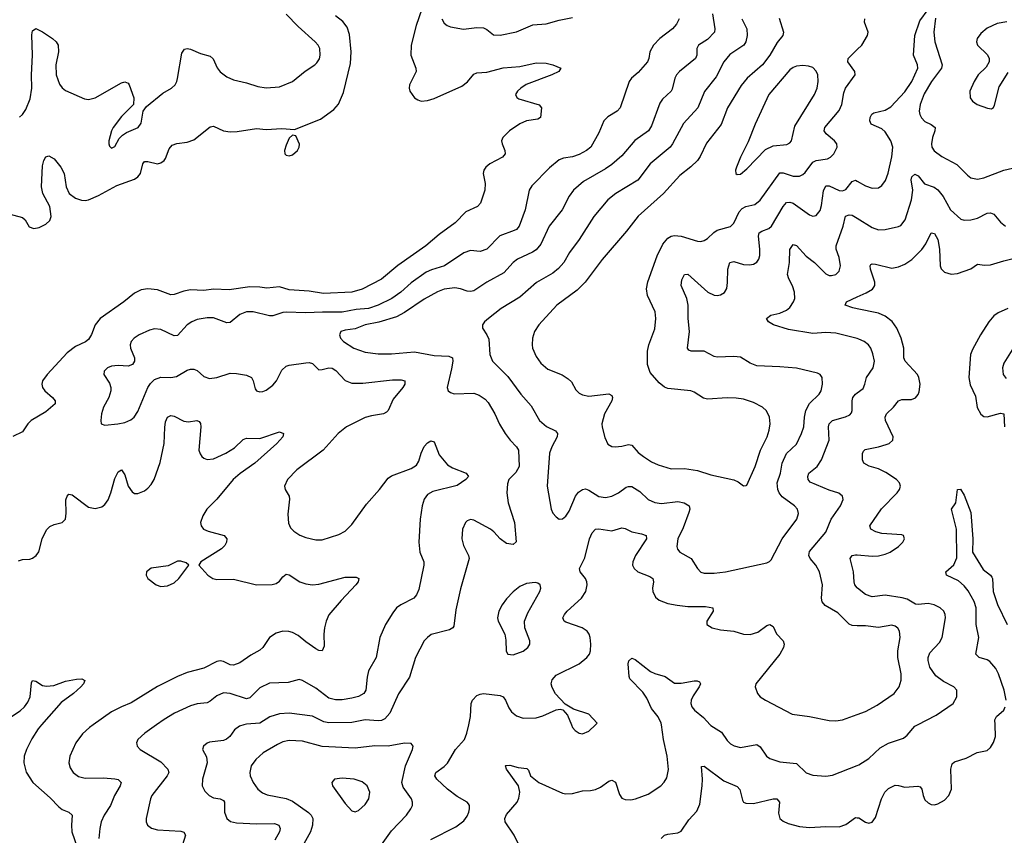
# Model space of a CAD drawing. Header units: inches. Extents: x 501419 to 657765, y 482282 to 547532.
# Tile 40 of 225: x 544912 to 550893, y 519329 to 524285. Entities that reach past the tile are written whole.
import ezdxf

# ---------------------------------------------------------------- set-up
doc = ezdxf.new("R2010")
doc.units = ezdxf.units.IN
doc.header["$MEASUREMENT"] = 0
for name, color, linetype in [('A5541', 7, 'Continuous'), ('A5542', 7, 'Continuous'), ('A5551', 7, 'Continuous'), ('A5552', 7, 'Continuous')]:
    doc.layers.add(name, color=color, linetype=linetype)

msp = doc.modelspace()

# ---------------------------------------------------------------- linework, layer by layer
at = {"layer": 'A5541', "color": 6}
for points, elevation in [([(545044.8, 520000), (545023.8, 519976.2), (544985.4, 519914.6), (544953.4, 519850), (544939.6, 519810), (544936.2, 519770), (544951.6, 519711.6), (544991.6, 519650), (545096.4, 519556.4), (545150, 519502), (545170, 519486.3), (545211.5, 519470), (545231.4, 519451.4), (545227.3, 519390), (545229.6, 519350), (545263.2, 519250)], 1800), ([(545359, 520000), (545336.2, 519983.8), (545294.3, 519945.7), (545253.7, 519890), (545215.6, 519810), (545210.1, 519770), (545218, 519738), (545237.3, 519710), (545270, 519685.6), (545310, 519675.3), (545421.9, 519678.1), (545490, 519672.7), (545510, 519668.2), (545528.2, 519650), (545522.9, 519630), (545488.4, 519570), (545463.3, 519510), (545426, 519450), (545407.7, 519410), (545398.4, 519370), (545392.7, 519310)], 1900), ([(545743.2, 520000), (545671.9, 519950), (545630.1, 519910), (545621.5, 519890), (545623, 519883), (545626.1, 519870), (545644.6, 519850), (545770, 519775.2), (545812, 519730), (545817.1, 519710), (545808.8, 519690), (545715.1, 519570), (545705.7, 519550), (545680.1, 519430), (545679.5, 519410), (545687.6, 519390), (545711.8, 519371.8), (545750, 519361.6), (545890, 519352.9), (545908.4, 519348.4), (545919, 519330), (545901.7, 519270)], 2000), ([(546272.9, 520000), (546247.3, 519992.7), (546216.1, 519970), (546188.3, 519930), (546168.1, 519911.9), (546150, 519905.1), (546065.4, 519894.6), (546050.6, 519889.4), (546028.6, 519870), (546023.4, 519850), (546046.1, 519806.1), (546051.8, 519770), (546022.2, 519670), (546020.4, 519630), (546036.5, 519596.5), (546062.7, 519570), (546090, 519555.8), (546130, 519549.6), (546150, 519539.2), (546155.3, 519530), (546155.3, 519470), (546169.8, 519429.9), (546192.7, 519412.7), (546230, 519403.6), (546350, 519398.9), (546460.9, 519400.9), (546486, 519390), (546494.4, 519370), (546490, 519350), (546461.5, 519298.5)], 2100), ([(547410, 519303.5), (547560.9, 519379.1), (547610, 519417.4), (547630, 519445.9), (547639.9, 519470), (547644.5, 519490), (547643.9, 519510), (547639.1, 519519.1), (547630.8, 519530.8), (547570, 519563.9), (547510.2, 519610), (547446.6, 519670), (547433.9, 519690), (547439.9, 519710), (547490, 519747.2), (547510, 519767.6), (547558.7, 519850), (547613.6, 519910), (547628.9, 519950), (547639.7, 520000)], 2100), ([(547944, 519270), (547915.4, 519330), (547861.7, 519410), (547858.9, 519430), (547870, 519454.6), (547934.8, 519530), (547945, 519555), (547950.7, 519590.7), (547941.4, 519630), (547868.4, 519730), (547863.1, 519750), (547866.2, 519753.8), (547890, 519755.4), (547940.6, 519740.6), (547993.6, 519733.6), (548003.6, 519723.6), (548015.4, 519690), (548065.2, 519650), (548210, 519584.7), (548230, 519579.8), (548270, 519582.2), (548330, 519599.4), (548379.5, 519600.5), (548410, 519606.2), (548439.6, 519620.4), (548490, 519656.7), (548510, 519663.1), (548531.1, 519651.1), (548555.9, 519575.9), (548570, 519554.5), (548590, 519545.2), (548624.1, 519544.1), (548653.1, 519550), (548730, 519579.5), (548806.2, 519630), (548827.5, 519652.5), (548842.6, 519677.4), (548852.4, 519727.6), (548846, 519810), (548822.2, 519910), (548810.9, 520000)], 2000), ([(548263.3, 520000), (548270, 519983.2), (548285.6, 519965.6), (548310, 519949.4), (548330, 519945.3), (548370, 519961.9), (548410, 520000)], 2100), ([(549106.6, 520000), (549110, 519996.3), (549174.5, 519954.5), (549210, 519904.8), (549230, 519884.4), (549251.6, 519871.6), (549290, 519862.7), (549390, 519880.1), (549410, 519866.7), (549448.8, 519810), (549470, 519795.7), (549530, 519775.3), (549630, 519764.8), (549689, 519709), (549730, 519694.4), (549810, 519688.7), (549850, 519693.5), (550000, 519752)], 2000), ([(547109.9, 519270), (547170, 519355.7), (547262.3, 519450), (547289.1, 519490), (547297.3, 519510), (547298.2, 519530), (547291.2, 519550), (547241.4, 519621.4), (547233.9, 519650), (547256.1, 519750), (547299, 519850), (547302.9, 519870), (547290, 519886.8), (547250, 519888.7), (547150, 519870.5), (547070, 519871.7), (546950, 519858.6), (546750, 519869), (546630, 519899.7), (546550, 519905), (546510, 519896.2), (546478.8, 519881.2), (546390.1, 519830), (546347.5, 519790), (546319, 519750), (546309.1, 519710), (546312.4, 519690), (546329.4, 519650), (546358.4, 519610), (546386.9, 519586.9), (546414.5, 519574.5), (546530, 519552), (546570, 519535.2), (546666.5, 519466.5), (546683.5, 519450), (546692.6, 519430), (546691.5, 519390), (546678.1, 519350), (546567.2, 519150)], 2200), ([(548808.5, 519310), (548830, 519329.4), (548850, 519336.2), (548910, 519343.4), (548930, 519354.6), (548977.9, 519422.1), (549025.1, 519474.9), (549042.9, 519517.1), (549058.9, 519630), (549060.3, 519670), (549053.5, 519746.5), (549070, 519749.5), (549190, 519659.6), (549270, 519624.4), (549286.1, 519606.1), (549302.6, 519542.6), (549310, 519529.7), (549323.1, 519523.1), (549370, 519521.7), (549490, 519549.6), (549511, 519550), (549527.6, 519530), (549522.3, 519462.3), (549530.1, 519430), (549550, 519414.2), (549580.5, 519400.5), (549650, 519381.4), (549710, 519375.1), (549810, 519382.4), (549890, 519380.8), (549930, 519393.9), (549990, 519436), (550000, 519435)], 1900)]:
    msp.add_lwpolyline(points, dxfattribs=dict(at, elevation=elevation))
at = {"layer": 'A5541', "color": 6, "elevation": 2300}
msp.add_lwpolyline([(546870, 519675.7), (546823.6, 519670), (546807.4, 519650), (546811.4, 519630), (546890, 519521), (546930, 519477), (546950, 519472), (546970, 519479.3), (547010, 519516), (547032.3, 519550), (547038.2, 519590), (547023.4, 519630), (546993.3, 519653.3), (546943, 519670)], close=True, dxfattribs=at)
at = {"layer": 'A5542', "color": 6}
for points, elevation in [([(547390.3, 524450), (547320.2, 524250), (547290.9, 524130.9), (547288.8, 524068.8), (547318.8, 523990), (547319.7, 523970), (547280.4, 523890), (547277.4, 523870), (547281.5, 523850), (547310, 523811.3), (547330, 523797.7), (547350.9, 523790.9), (547390, 523793.3), (547430, 523806.3), (547598.1, 523881.9), (547632.3, 523907.7), (547670, 523954.5), (547690, 523962.3), (547750, 523965.9), (547850, 523992.9), (547950, 524001.7), (548050, 524023.6), (548110, 524020.3), (548150.4, 524010), (548198.7, 523990), (548186.5, 523970), (548145.4, 523950), (547987.8, 523892.2), (547955.8, 523870), (547935.9, 523850), (547924.3, 523830), (547931.7, 523811.7), (547944.7, 523804.7), (548067.1, 523767.1), (548080.9, 523750), (548075.1, 523690), (548059.1, 523680.9), (547990, 523670.5), (547950, 523652.7), (547886.9, 523610), (547846.9, 523570), (547839.3, 523550), (547842.3, 523530), (547858.5, 523490), (547860.6, 523470), (547845.7, 523450), (547767.3, 523410), (547743.5, 523390), (547730.7, 523370), (547727.4, 523350), (547738.7, 523290), (547737.3, 523250), (547711.7, 523170), (547693.1, 523150), (547622.9, 523117.1), (547558.2, 523050), (547460.6, 522979.4), (547379.2, 522910), (547208.8, 522791.2), (547110, 522707.7), (546992.4, 522647.6), (546930, 522629.7), (546758.4, 522621.6), (546670, 522635.2), (546550, 522644.2), (546490, 522661.5), (546413.3, 522653.3), (546370, 522660.6), (546310, 522661.1), (546184.3, 522644.3), (546090, 522648.4), (546030, 522639.9), (545950, 522642.8), (545910, 522635.9), (545850, 522614.4), (545830, 522613.2), (545750, 522643.8), (545690, 522650.6), (545650, 522643.9), (545610, 522623.5), (545544.2, 522570), (545400.5, 522470), (545371.1, 522430), (545348.7, 522371.3), (545330, 522342.7), (545311.5, 522328.5), (545250, 522298.8), (545199.5, 522260.5), (545077.9, 522130), (545051, 522090), (545046.5, 522070), (545049.8, 522050), (545065.2, 522030), (545112, 521990), (545127, 521970), (545127.1, 521950), (545070, 521902.3), (544981.3, 521850), (544961.8, 521830), (544930, 521781.2), (544870, 521752.1)], 1900), ([(544845.1, 523105.1), (544930, 523083), (544945, 523070), (544970, 523026.9), (544997.2, 523017.2), (545030, 523022.5), (545070, 523042.2), (545094.7, 523065.3), (545103.9, 523090), (545094.9, 523150), (545052.8, 523230), (545043.5, 523270), (545050, 523397.6), (545058.5, 523430), (545070, 523451.2), (545090, 523457.1), (545120.6, 523440.6), (545162.4, 523390), (545181.3, 523350), (545193.3, 523270), (545212.7, 523230), (545250, 523201.2), (545287.8, 523187.8), (545310, 523186.3), (545330, 523190.9), (545390, 523217.7), (545502.8, 523277.2), (545610, 523315.5), (545630.4, 523330), (545646.7, 523350), (545660.1, 523410), (545670, 523422.6), (545690, 523424.5), (545750, 523410.3), (545770, 523415.1), (545789.2, 523430), (545797.4, 523442.6), (545820.4, 523499.6), (545838.2, 523521.8), (545866.5, 523533.5), (545930, 523540.5), (545970, 523554.2), (546070, 523633.9), (546090, 523639), (546150, 523609.6), (546190, 523604.1), (546233.4, 523606.6), (546350, 523625), (546410, 523618.7), (546504, 523624), (546582.4, 523617.6), (546738.9, 523681.1), (546821.2, 523738.8), (546848.4, 523771.6), (546878.1, 523841.9), (546921.2, 524018.8), (546925.7, 524090), (546915.2, 524195.2), (546900.7, 524240.7), (546874.1, 524274.1), (546830, 524309)], 1900), ([(544910, 523693.9), (544930, 523708.9), (544950, 523739.8), (544976.1, 523803.9), (544986.2, 523870), (544983.4, 523950), (544990.5, 524070.5), (544986.3, 524193.7), (544990, 524217), (545010, 524231), (545050, 524210.6), (545111.6, 524170), (545133.7, 524150), (545145.4, 524130), (545147.4, 524090), (545132.2, 524010), (545132.7, 523950), (545153.7, 523893.7), (545170, 523871.7), (545190, 523855.3), (545305.3, 523805.3), (545330, 523801.3), (545370, 523811.4), (545530, 523901.3), (545550, 523907), (545570, 523900.1), (545578, 523890), (545604.7, 523810), (545602.8, 523770), (545530, 523697.6), (545479.9, 523630), (545470, 523609.7), (545454.3, 523550), (545453.2, 523530), (545457.5, 523517.5), (545470, 523503.9), (545490, 523514), (545516.2, 523563.8), (545535.9, 523584.1), (545560.1, 523599.9), (545632.3, 523630), (545650, 523655.8), (545662, 523730), (545683.1, 523757), (545782, 523838), (545833.5, 523870), (545855.9, 523890), (545867.1, 523910), (545871.3, 523928.7), (545897.5, 524082.5), (545912.9, 524107.1), (545930, 524111.2), (545950, 524106), (546010, 524080.1), (546070, 524063.2), (546087.6, 524047.6), (546111.9, 523991.9), (546129.1, 523969.1), (546170, 523937.9), (546210, 523919.2), (546290, 523901.7), (546358.4, 523878.4), (546410, 523871), (546490, 523878.2), (546570, 523909.4), (546647, 523973), (546705.3, 524010), (546717.5, 524022.5), (546732.4, 524047.6), (546737.7, 524070), (546734.6, 524110), (546724.5, 524130), (546707.1, 524150), (546603.1, 524243.1), (546530, 524319.6)], 2000), ([(548917.9, 524290), (548902.5, 524257.5), (548876.8, 524230), (548800.5, 524170), (548761.4, 524130), (548740.9, 524090), (548734.9, 524050), (548726.1, 524030), (548670, 523964.8), (548627.8, 523930), (548614.1, 523910), (548560.2, 523750), (548540.7, 523730), (548485.2, 523694.8), (548461.1, 523670), (548430, 523598.5), (548380.9, 523510), (548356, 523490), (548310, 523465.7), (548270, 523452.8), (548216, 523444), (548190, 523433.3), (548130, 523385.6), (548023.5, 523276.5), (548006.1, 523250), (547982.9, 523130), (547947, 523030), (547930, 523010.7), (547916.4, 523003.6), (547828, 522972), (547750, 522891.4), (547710, 522877.4), (547650, 522881.9), (547610, 522867.6), (547493.3, 522790), (547413.9, 522766.1), (547380.3, 522750), (547290, 522685.9), (547228, 522630), (547172.7, 522590), (547089.8, 522550), (547030.4, 522529.6), (546955.8, 522524.2), (546870, 522508.2), (546751.6, 522508.4), (546650, 522502.9), (546530, 522507.6), (546510, 522505.1), (546450, 522485.1), (546430, 522485.8), (546330, 522509.3), (546290, 522509.6), (546250, 522494.5), (546190, 522445.2), (546170, 522443.2), (546090, 522473.4), (546050, 522473.6), (545990, 522463.9), (545957.6, 522450), (545928.9, 522431.1), (545870, 522365.6), (545850, 522363.1), (545770, 522402), (545730, 522405.6), (545701.4, 522398.6), (545636.8, 522370), (545607.9, 522350), (545589.7, 522330), (545583.7, 522310), (545585.2, 522290), (545609.2, 522230), (545609.7, 522210), (545597.5, 522190), (545570, 522179.9), (545510, 522182.9), (545470, 522179.3), (545444.7, 522170), (545424.5, 522150), (545422.8, 522130), (545457.2, 522077.2), (545466.2, 522050), (545465.5, 522030), (545454, 521990), (545421.9, 521930), (545409.3, 521889.3), (545404.5, 521850), (545407.5, 521830), (545430, 521821), (545508.5, 521828.5), (545550, 521837.5), (545587.1, 521852.9), (545607.5, 521870), (545630, 521904.9), (545691.2, 522050), (545705.9, 522074.1), (545730, 522098), (545770, 522113.7), (545830, 522111.7), (545863.7, 522116.3), (545930, 522154.8), (545950, 522161.1), (545970, 522161), (545990, 522153.5), (546030, 522116.8), (546065.7, 522105.7), (546110, 522111.8), (546190, 522136.8), (546230, 522135.7), (546290, 522124.5), (546319.6, 522110), (546330.8, 522090), (546341.5, 522041.5), (546350, 522029.7), (546370, 522023.8), (546390, 522026.1), (546410, 522034.7), (546450, 522063.9), (546472.8, 522090), (546505.4, 522154.6), (546530, 522178.7), (546550, 522185.8), (546650, 522200.1), (546670, 522201), (546690, 522194.9), (546730, 522158.3), (546750, 522158.5), (546790, 522169.8), (546810, 522167.4), (546833.2, 522153.2), (546890, 522093.1), (546930, 522077.3), (546995.9, 522075.9), (547177.4, 522097.4), (547230, 522096.3), (547250.7, 522090), (547250.7, 522070), (547239.4, 522050), (547181.8, 521978.2), (547149.5, 521910.5), (547139.7, 521900.3), (547122.2, 521890), (547050, 521878.7), (547010, 521866.8), (546897.1, 521810), (546846.9, 521770), (546756.3, 521670), (546596, 521550), (546537.9, 521490), (546520.7, 521450), (546523.9, 521430), (546549.6, 521390), (546551.7, 521371.7), (546540.5, 521279.5), (546545.4, 521225.4), (546557.8, 521197.8), (546577, 521177), (546613.3, 521153.3), (546650, 521138.7), (546710, 521124.5), (546750, 521124.4), (546850, 521156.2), (546890, 521177), (546930, 521217.9), (547019.4, 521340.6), (547098.5, 521430), (547150, 521499.3), (547170, 521512.8), (547290, 521558.4), (547321.8, 521578.2), (547337.7, 521602.3), (547351.7, 521650), (547370, 521691.5), (547390, 521714.5), (547410, 521725.4), (547430, 521719.7), (547460.4, 521640.4), (547510, 521580.7), (547541.4, 521561.4), (547624.4, 521530), (547637.8, 521510), (547622.2, 521490), (547570, 521453.5), (547422, 521418), (547390, 521399.1), (547369.3, 521370.7), (547357.1, 521330), (547344.8, 521250), (547337.7, 521110), (547343.5, 521050), (547367.2, 520990), (547366.8, 520970), (547337.7, 520822.3), (547323.3, 520790), (547305.8, 520770), (547228, 520730), (547201.5, 520710), (547178.5, 520681.5), (547133.9, 520610), (547099.9, 520530), (547077.8, 520410), (547031.2, 520328.8), (547022.3, 520290), (547013.9, 520210), (547001.9, 520190), (546970, 520172.8), (546930, 520161.5), (546870, 520151.8), (546830, 520152), (546790, 520162.3), (546710, 520222), (546630, 520269.7), (546610, 520274.6), (546542.2, 520257.8), (546430, 520253.5), (546370, 520224.7), (546310, 520163.4), (546290, 520158.9), (546190, 520190.8), (546150, 520194.4), (546110, 520176.9), (546070, 520143.3), (546050, 520133.5), (545990, 520128.5), (545950, 520116.4), (545853.1, 520070), (545790, 520032.8), (545743.2, 520000)], 2000), ([(549120.5, 524320.5), (549135.6, 524230), (549132.2, 524210), (549090, 524164.2), (549036.2, 524130), (549025.9, 524110), (549026.2, 524070), (549017.7, 524050), (548919.9, 523970), (548901.8, 523950), (548891, 523929), (548876.2, 523863.8), (548868.8, 523850), (548817.6, 523802.4), (548801.4, 523778.6), (548750, 523639.7), (548732.3, 523610), (548648.4, 523551.6), (548570, 523458.4), (548510, 523405.5), (548470, 523378.1), (548337.2, 523302.8), (548275.4, 523250), (548250, 523213.1), (548206.7, 523130), (548129, 523031), (548078.7, 522921.3), (548050, 522887), (548027.9, 522872.1), (547935.8, 522830), (547910.5, 522809.5), (547853.1, 522746.9), (547749.2, 522690.8), (547670, 522637.6), (547650, 522633.3), (547630, 522635.4), (547590, 522650), (547555.9, 522655.9), (547490, 522647.4), (547450, 522632.2), (547370, 522587.7), (547250, 522506.1), (547201.1, 522478.9), (547093.4, 522446.6), (547010, 522430.2), (546950, 522406.7), (546890, 522399.1), (546863.4, 522390), (546855.2, 522370), (546861.8, 522350), (546879.7, 522330), (546941.8, 522290), (547010, 522263.9), (547090, 522255.1), (547170, 522254.6), (547310, 522267.1), (547430, 522243.7), (547519.6, 522239.6), (547540.5, 522230), (547543.9, 522210), (547536, 522164), (547509.7, 522050), (547515.3, 522030), (547530, 522019.4), (547552.3, 522012.3), (547670, 522016.1), (547703, 522003), (547739.9, 521979.9), (547758.8, 521958.8), (547799.4, 521890), (547826.3, 521826.3), (547860.8, 521770), (547890.6, 521730), (547929.6, 521689.6), (547941.2, 521670), (547946.6, 521570), (547926.8, 521533.2), (547884.3, 521490), (547874.8, 521465.2), (547870.7, 521410.7), (547879.5, 521350), (547917.9, 521230), (547928.6, 521111.4), (547910, 521095.2), (547870, 521102.2), (547830.5, 521130), (547793.3, 521173.3), (547772.2, 521190), (547670, 521244.7), (547650, 521248.3), (547630, 521240.4), (547620.8, 521230), (547602, 521190), (547598.4, 521130), (547607.2, 521090), (547639.4, 521030), (547641.5, 521010), (547590, 520826), (547560.5, 520699.5), (547550, 520600.5), (547543.8, 520590), (547523, 520577), (547411.7, 520548.3), (547388.6, 520531.4), (547370.1, 520510), (547315.8, 520410), (547280.6, 520290), (547212.5, 520187.5), (547160.2, 520070), (547130, 520035.8), (547110, 520026.2), (547090, 520024), (547010, 520029.8), (546930, 520014.5), (546790, 520012.3), (546758.9, 520018.9), (546690, 520051.7), (546550, 520071.3), (546490, 520067.2), (546430.7, 520049.3), (546370, 520009.3), (546290, 520004.8), (546272.9, 520000)], 2100), ([(547476.4, 524290), (547490, 524263.6), (547509.1, 524249.1), (547530, 524241.1), (547608.1, 524228.1), (547690, 524237.5), (547730, 524235.8), (547750, 524225.5), (547790, 524193.9), (547830, 524191.3), (547930, 524210.9), (548030, 524254.1), (548110, 524259.4), (548190, 524281.7), (548270, 524297.7)], 2000), ([(549299.2, 524290), (549328.9, 524230), (549331, 524190), (549322.8, 524150), (549310.8, 524130), (549226.7, 524073.3), (549190.5, 524030), (549142.6, 523937.4), (549071.4, 523848.6), (549030.7, 523749.3), (548944.8, 523655.2), (548877.7, 523530), (548862.6, 523510), (548743, 523410), (548667.3, 523310), (548533.9, 523230), (548485.1, 523190), (548399.2, 523090), (548310, 522949.3), (548251.5, 522870), (548216.6, 522810), (548185.9, 522774.1), (548150, 522745.4), (548051.9, 522688.1), (547950, 522598.5), (547836.8, 522530), (547759.2, 522470), (547736.5, 522450), (547722.5, 522430), (547723.4, 522410), (547750.6, 522370.6), (547762.8, 522342.8), (547768.9, 522250), (547785.1, 522210), (547877.7, 522117.7), (547956.3, 522010), (548018.7, 521938.7), (548070.7, 521850), (548112.9, 521812.9), (548166.7, 521786.7), (548179.9, 521770), (548177.8, 521750), (548144, 521690), (548130.9, 521650), (548116.5, 521450), (548139.7, 521310), (548150, 521287), (548170, 521263.8), (548190, 521249.3), (548210, 521250.9), (548230, 521267.4), (548250, 521298.9), (548287.7, 521390), (548306.5, 521413.5), (548330, 521430.7), (548350, 521433.8), (548370, 521425.8), (548430, 521387.1), (548470, 521381.2), (548508.5, 521390), (548549.2, 521409.2), (548596.2, 521443.8), (548610, 521449.2), (548630, 521447.9), (548678.9, 521418.9), (548729.2, 521369.2), (548770, 521350.9), (548810, 521345.9), (548910, 521357), (548949, 521349), (548978, 521330), (548982, 521310), (548976.5, 521290), (548942.3, 521197.7), (548910, 521130), (548904.1, 521084.1), (548907.9, 521067.9), (548922.7, 521050), (548990.1, 521010), (549030, 520949.2), (549050, 520927.7), (549070, 520922), (549130, 520922), (549199.8, 520930), (549450, 520983.5), (549467.7, 520992.3), (549476.6, 521003.4), (549544.2, 521130), (549632.6, 521250), (549643.5, 521283.5), (549637.4, 521310), (549618.2, 521330), (549544.9, 521384.9), (549525.6, 521410), (549517, 521430), (549513, 521470), (549533.6, 521530), (549544.5, 521590), (549570.2, 521649.8), (549630, 521706.2), (549661.9, 521770), (549675, 521810), (549679, 521870), (549688.4, 521910), (549710, 521952.2), (549768.5, 522010), (549781, 522030), (549789.7, 522070), (549787.1, 522110), (549774.6, 522130), (549757.8, 522137.8), (549630, 522167.2), (549530, 522176), (549390, 522180.8), (549350, 522197), (549290, 522233.7), (549250, 522239.2), (549150, 522235.2), (549130, 522238.6), (549070, 522271.8), (548990.9, 522270.9), (548976.5, 522276.5), (548967.9, 522290), (548980.3, 522390), (548973, 522470), (548973.1, 522550), (548963.9, 522590), (548930.9, 522669.1), (548934.9, 522705.1), (548950, 522737.6), (548970, 522737.9), (549091.6, 522630), (549130, 522611.4), (549150, 522609.2), (549170, 522612.9), (549192.6, 522627.4), (549207.7, 522652.3), (549212.7, 522687.3), (549213.5, 522770), (549225.5, 522810), (549250, 522815.8), (549310, 522798.5), (549345, 522795), (549370, 522799.1), (549390, 522811.5), (549401.4, 522830), (549407.3, 522852.7), (549408.3, 522891.7), (549400.1, 522970), (549405.1, 522990), (549419.5, 523000.5), (549463, 523017), (549479.1, 523030), (549549, 523150), (549570, 523174.9), (549590, 523177.3), (549610, 523169.9), (549710, 523099), (549730, 523091.6), (549750, 523096), (549774, 523126), (549783.3, 523156.7), (549794.1, 523245.9), (549810, 523275), (549830, 523274.8), (549890, 523246.8), (549910, 523245.6), (549930, 523254.2), (549970, 523302.6), (549990, 523310.2), (550000, 523304.5)], 2200), ([(549524.7, 524295.3), (549552, 524210), (549548.4, 524190), (549513.4, 524146.6), (549468.4, 524070), (549423.9, 524010), (549331, 523929), (549294.6, 523885.4), (549211.3, 523750), (549172.6, 523647.4), (549084.8, 523535.2), (549046.7, 523453.3), (549029.8, 523430.2), (548989.4, 523390.6), (548922, 523338), (548823.6, 523230), (548668.6, 523091.4), (548599, 523001), (548450, 522827.2), (548348, 522690), (548297.7, 522642.3), (548175.1, 522550), (548066.7, 522430), (548040.2, 522390), (548027.8, 522350), (548024.5, 522310), (548028.2, 522290), (548050, 522237.9), (548077.2, 522197.2), (548121, 522161), (548207, 522127), (548242.9, 522102.9), (548263.5, 522083.5), (548290, 522036.8), (548310, 522016.5), (548330, 522005.1), (548370, 521996.4), (548490, 522010.9), (548510, 522001.9), (548514, 521990), (548508.6, 521970), (548465.6, 521890), (548448.8, 521830), (548449.8, 521809.8), (548466.3, 521746.3), (548484.7, 521704.7), (548510, 521691.4), (548530.1, 521690.1), (548570, 521693.2), (548610, 521703.4), (548630, 521698.7), (548670, 521655.8), (548702.1, 521630), (548750, 521598.9), (548790, 521580.2), (548870, 521556.5), (548950, 521557.1), (549030, 521545.3), (549110, 521519.8), (549250, 521488.8), (549277, 521477), (549310, 521451.9), (549324.8, 521455.2), (549330, 521457.4), (549379.1, 521570), (549413.1, 521670), (549453.5, 521750), (549465.6, 521790), (549470.5, 521830), (549466.8, 521870), (549448.6, 521908.6), (549424.6, 521930), (549370, 521959.5), (549310, 521979.3), (549265.4, 521985.4), (549210, 521987.2), (549090, 521979.4), (549066.1, 521986.1), (549010, 522022.4), (548990, 522030.5), (548850, 522043.6), (548830, 522052.9), (548797.6, 522077.6), (548742.2, 522142.2), (548726.2, 522190), (548725.6, 522270), (548734.4, 522310), (548770, 522405.6), (548776.7, 522470), (548771.8, 522510), (548726.2, 522610), (548719.1, 522650), (548727.6, 522692.4), (548784.2, 522850), (548819.6, 522920.4), (548850, 522957.8), (548870, 522970), (548890, 522974.5), (548930.2, 522970.3), (549030, 522939), (549050, 522938), (549070, 522943.5), (549090, 522956.4), (549128, 522992), (549150, 523005.5), (549230, 523027.7), (549251.1, 523048.9), (549283.4, 523116.6), (549301.2, 523138.8), (549323.9, 523150), (549377.5, 523162.5), (549410, 523188.6), (549530, 523354.5), (549550, 523355.2), (549610, 523334.7), (549650, 523334.6), (549670, 523343.9), (549683.1, 523356.9), (549730, 523419.2), (549750, 523430), (549819.8, 523440.2), (549837.7, 523450), (549857.9, 523470), (549879, 523510), (549875.8, 523530), (549861.1, 523550), (549811.2, 523591.1), (549799.7, 523610), (549802.3, 523630), (549890, 523733.9), (549906.3, 523770), (549919.1, 523840.9), (549929.3, 523870), (549986.6, 523950), (549984.4, 523970), (549943.2, 524030), (549944.7, 524050), (550000, 524103.2)], 2300), ([(550000, 522347.1), (549870, 522380.7), (549810, 522384.4), (549730, 522378.3), (549582.6, 522402.6), (549490.8, 522430.8), (549459.9, 522450), (549448.2, 522470), (549474.5, 522490), (549530, 522502.3), (549570, 522519.8), (549590, 522536), (549613.7, 522570), (549619.9, 522590), (549618.5, 522630), (549607.2, 522667.2), (549583.8, 522710), (549576.5, 522736.5), (549587.9, 522810), (549590.6, 522889.4), (549610, 522919.7), (549630, 522913.3), (549690, 522848.7), (549739.8, 522810), (549810, 522741.5), (549830, 522731), (549842.8, 522730), (549870, 522737.4), (549890, 522757.5), (549899.1, 522790), (549890, 522839.1), (549872.6, 522890), (549872.8, 522910), (549914.1, 523030), (549928.3, 523091.7), (549950, 523099.4), (549970, 523097.3), (550000, 523078.7)], 2100), ([(550000, 522528.1), (549973.4, 522533.4), (549925.7, 522550), (549933.9, 522570), (550000, 522600.4)], 2000), ([(550000, 520602.4), (549970, 520602.9), (549950, 520611.5), (549881.3, 520681.3), (549805.3, 520725.3), (549787.6, 520747.6), (549781.9, 520770), (549789.1, 520850), (549770.6, 520930), (549748.7, 520970), (549714.1, 521010), (549706.2, 521030), (549710, 521053.2), (549810, 521170), (549841.3, 521250), (549897.8, 521330), (549914.6, 521370), (549909.9, 521390), (549888.6, 521408.6), (549830, 521426.2), (549714.9, 521474.9), (549702.5, 521490), (549700, 521510), (549705.8, 521530), (549755.6, 521570), (549783.2, 521610), (549828.5, 521730), (549826.3, 521810), (549830, 521830.1), (549850.7, 521849.3), (549929, 521871), (549955.6, 521884.4), (549964.8, 521895.2), (549970, 521910), (549968.6, 521970), (549972.8, 521990), (549990, 522009.7), (550000, 522017.5)], 2100), ([(544903.9, 520996.1), (544930, 521003.8), (544973.5, 521006.5), (544990, 521011.9), (545011.9, 521028.1), (545027.8, 521052.2), (545048.8, 521131.2), (545075.3, 521184.7), (545095.5, 521204.5), (545121.7, 521218.3), (545170.3, 521229.7), (545189.9, 521250.1), (545193.7, 521286.3), (545192.2, 521367.8), (545199.9, 521390), (545210, 521402.2), (545230, 521398), (545330, 521322.7), (545370, 521314.3), (545410, 521324.9), (545430, 521338.6), (545450, 521366.7), (545466.5, 521410), (545490, 521497), (545510, 521537.9), (545530, 521549.4), (545550, 521518.8), (545571.9, 521450), (545595.2, 521415.2), (545610, 521406.7), (545630, 521405.7), (545670, 521422.5), (545690, 521438.5), (545710, 521459.9), (545728.9, 521491.1), (545764.9, 521595.1), (545789.4, 521710), (545793, 521807), (545798.7, 521841.3), (545810, 521870.1), (545830, 521880.4), (545850, 521875.5), (545910, 521844.6), (545938, 521842), (545988.8, 521848.8), (546002.7, 521842.7), (546010.9, 521830.9), (546011.9, 521811.9), (546000.5, 521670), (546007.4, 521647.4), (546018.7, 521630), (546030, 521620.1), (546050, 521613.3), (546090, 521617.5), (546163.4, 521650), (546216.9, 521683.1), (546270, 521734.3), (546290, 521742.5), (546370, 521740.6), (546490, 521779.8), (546514.7, 521770), (546511.3, 521750), (546474.6, 521710), (546339.8, 521590), (546251.7, 521528.3), (546209.1, 521490), (546110, 521371), (546049.4, 521310), (546023.8, 521270), (546011, 521230), (546014.4, 521210), (546028.4, 521190), (546056.4, 521176.4), (546153.4, 521150), (546170.5, 521130), (546168.3, 521110), (546158, 521090), (546138.9, 521070), (546013.2, 520990), (545999.6, 520970), (546054.3, 520910), (546084.4, 520890), (546110, 520882.4), (546210, 520885), (546350.1, 520850.1), (546446.6, 520853.4), (546470, 520859.6), (546490, 520873.9), (546510, 520899.9), (546530, 520915.7), (546550, 520911.1), (546613.4, 520870), (546650, 520857.5), (546690, 520850.7), (546730, 520855.3), (546890, 520896.9), (546956.8, 520896.8), (546972.6, 520890), (546968.1, 520870), (546953.6, 520850), (546863.9, 520756.1), (546790, 520667.9), (546773.5, 520630), (546763.2, 520590), (546759.5, 520550), (546762.1, 520477.9), (546750, 520450.6), (546730, 520452.4), (546710, 520462), (546650, 520503.7), (546603.4, 520543.4), (546570, 520562.1), (546547.7, 520567.7), (546510, 520568.7), (546470, 520556.9), (546429.4, 520530), (546389.4, 520470.6), (546370, 520453), (546316.8, 520423.2), (546250, 520376.1), (546210, 520362), (546190, 520365.1), (546150, 520385.6), (546130, 520388.6), (546110, 520384.2), (546030, 520343.7), (545930, 520317.9), (545870, 520293.1), (545750, 520232.5), (545590, 520134.5), (545529.6, 520110), (545470, 520079), (545359, 520000)], 1900), ([(548410, 520000), (548420.5, 520010), (548370, 520064.3), (548276.1, 520096.1), (548225.7, 520125.7), (548167.6, 520187.6), (548146.3, 520226.3), (548141.3, 520250), (548146.5, 520273.5), (548170, 520302.2), (548310, 520370.1), (548356.7, 520410), (548372.7, 520430), (548379.9, 520450), (548381.9, 520490), (548377.4, 520530), (548371.6, 520551.6), (548359.4, 520570), (548328.9, 520588.9), (548230, 520623.2), (548219.7, 520630), (548212.3, 520650), (548221, 520670), (548238.1, 520690), (548325.1, 520770), (548351, 520810), (548360.1, 520850), (548357.6, 520870), (548348.5, 520890), (548316.5, 520930), (548312.4, 520950), (548344.4, 521015.6), (548372.7, 521130), (548390, 521167.5), (548410, 521188.5), (548430, 521191.1), (548510, 521178.5), (548570, 521197.6), (548590, 521192.9), (548630, 521172), (548690, 521160.8), (548718.1, 521150), (548720.2, 521130), (548653.1, 521030), (548636.2, 520990), (548634.7, 520970), (548644.1, 520950), (548666.6, 520930), (548740.8, 520900.8), (548757.5, 520890), (548762.9, 520870), (548755.9, 520830), (548757.7, 520810), (548775.3, 520775.3), (548797.6, 520757.6), (548850, 520737.4), (548906.6, 520726.6), (548970, 520719.6), (549078.1, 520718.1), (549122.7, 520710), (549125.5, 520690), (549085.4, 520630), (549086.8, 520610), (549117.7, 520590), (549170, 520576.5), (549250, 520568.4), (549310, 520551.8), (549350, 520548.2), (549397.1, 520562.9), (549450, 520604), (549470, 520610.6), (549490, 520598.5), (549510, 520552.5), (549549, 520510), (549555.1, 520490), (549551.9, 520470), (549530, 520430), (549384.5, 520250), (549379.7, 520230), (549394.1, 520190), (549410.8, 520170), (549442.7, 520150), (549605.3, 520065.3), (549710, 520051.5), (549830, 520026.5), (549870, 520024.1), (549910, 520031.1), (550000, 520063.6)], 2100), ([(550000, 520832.6), (549986.3, 520850), (549980.7, 520870), (549977.5, 520930), (549957, 521010), (549970, 521029.1), (549990, 521033.4), (550000, 521032.5)], 2000), ([(548810.9, 520000), (548809.7, 520009.7), (548790, 520048.6), (548750, 520100.1), (548721.1, 520161.1), (548697.8, 520197.8), (548618.8, 520278.8), (548613.7, 520293.7), (548608.8, 520371.2), (548612.1, 520387.9), (548630, 520405.2), (548650, 520397.2), (548744.6, 520324.6), (548770, 520312.5), (548834.1, 520294.1), (548890, 520254.1), (548930, 520252.6), (549010, 520267.4), (549026.9, 520266.9), (549040.8, 520260.8), (549048.5, 520250), (549040.6, 520230), (549002.9, 520177.1), (548991.7, 520150), (548988.6, 520130), (548994.4, 520110), (549010.4, 520090), (549065.2, 520045.2), (549106.6, 520000)], 2000), ([(544808.1, 520000), (544850, 520042.9), (544914.8, 520085.2), (544941.8, 520110), (544961.5, 520138.5), (544975.4, 520170), (544984.2, 520255.8), (544990, 520270.2), (545010, 520265.5), (545050, 520238.8), (545074.4, 520234.4), (545120.2, 520239.8), (545190, 520264.8), (545256.9, 520276.9), (545290, 520279.3), (545307.2, 520270), (545300.2, 520250), (545283, 520230), (545238.9, 520190), (545164.6, 520135.4), (545044.8, 520000)], 1800), ([(547639.7, 520000), (547650.5, 520050), (547654, 520130), (547663.4, 520150), (547690, 520177.8), (547710, 520187.2), (547730, 520189.5), (547830, 520177.5), (547850, 520170.4), (547863.9, 520150), (547883, 520103), (547899.8, 520079.8), (547930, 520054.8), (547970, 520039.7), (548050, 520043.2), (548090, 520054.7), (548170, 520090.8), (548195.1, 520095.1), (548210.8, 520090.8), (548239.6, 520059.6), (548263.3, 520000)], 2100)]:
    msp.add_lwpolyline(points, dxfattribs=dict(at, elevation=elevation))
for points, elevation in [([(549670, 524006.7), (549630, 524003.1), (549610, 523995.7), (549590, 523980.4), (549463.6, 523830), (549379.1, 523650), (549337.8, 523542.2), (549290.7, 523450), (549267.1, 523390), (549261, 523370), (549262.6, 523350), (549270, 523344.4), (549290, 523347.5), (549330, 523379.2), (549443.2, 523496.8), (549490, 523517.7), (549572.7, 523527.3), (549590, 523536.8), (549601, 523550), (549621.3, 523638.7), (549740.2, 523830), (549756.2, 523870), (549763.2, 523910), (549759.7, 523950), (549750, 523972.6), (549730, 523994.8), (549703.7, 524003.7)], 2400), ([(546570, 523584.4), (546550, 523564.7), (546530, 523523.5), (546520.1, 523490), (546522.2, 523470), (546530, 523462.6), (546550, 523458.5), (546570, 523463.5), (546598.9, 523490), (546609.8, 523510), (546611, 523529), (546590, 523578.7)], 1900), ([(545890, 520995.4), (545870, 520994.6), (545814.7, 520965.3), (545710, 520952.3), (545682.7, 520930), (545680.2, 520910), (545691.4, 520890), (545742, 520850), (545770, 520839.8), (545810, 520844.6), (545850, 520863.4), (545879.6, 520890), (545938.7, 520970), (545924.2, 520984.2)], 1900), ([(548044, 520864), (547990, 520859.8), (547950, 520841.4), (547910, 520808.3), (547870, 520765.6), (547843.9, 520730), (547823.1, 520690), (547815.4, 520650), (547818, 520630), (547859.7, 520550), (547866.1, 520513.9), (547866.7, 520446.7), (547878, 520430), (547910, 520426.1), (547970, 520447.1), (547998.4, 520470), (548010.7, 520490), (548010.9, 520510), (547979.8, 520590), (547978.8, 520630), (547998.6, 520681.4), (548070.9, 520810), (548076.9, 520830), (548074.6, 520850), (548060.6, 520860.6)], 2200)]:
    msp.add_lwpolyline(points, close=True, dxfattribs=dict(at, elevation=elevation))
at = {"layer": 'A5551', "color": 6}
for points, elevation in [([(550000, 519752), (550010, 519755.9), (550070, 519795.2), (550139.9, 519860.1), (550190, 519888.3), (550281.8, 519918.2), (550303.5, 519936.5), (550350, 519991.4), (550366.4, 520000)], 2000), ([(550000, 519435), (550010, 519434.1), (550050, 519408.6), (550070, 519402.6), (550090, 519407.6), (550110, 519436.6), (550147.1, 519550), (550167.2, 519590), (550190, 519613.7), (550230, 519633.3), (550250, 519632.1), (550290, 519620.2), (550367.8, 519627.8), (550382.4, 519622.4), (550393.3, 519610), (550400.2, 519570), (550410, 519545.1), (550430, 519525.5), (550450, 519516.4), (550470, 519514.7), (550490, 519519.4), (550530, 519542.2), (550555.4, 519570), (550571.9, 519610), (550569.1, 519730.9), (550576.6, 519763.4), (550590, 519775.4), (550662.5, 519797.5), (550727.6, 519832.4), (550790, 519844.6), (550810, 519863.1), (550828.1, 519891.9), (550839.3, 519930), (550837, 520000)], 1900)]:
    msp.add_lwpolyline(points, dxfattribs=dict(at, elevation=elevation))
at = {"layer": 'A5552', "color": 6}
for points, elevation in [([(550000, 523304.5), (550050, 523275.5), (550090, 523261.8), (550130, 523264.1), (550150, 523276.9), (550172.3, 523307.7), (550188.3, 523351.7), (550210.9, 523450.9), (550215.9, 523510), (550203.2, 523550), (550170, 523604.7), (550150, 523621.2), (550084.1, 523650), (550076.7, 523670), (550078.1, 523690), (550088.2, 523711.8), (550100.2, 523719.8), (550170, 523734.5), (550204, 523756), (550290, 523847.7), (550331.1, 523910), (550368.3, 523990), (550366.9, 524010), (550342.6, 524070), (550350.3, 524190), (550381.1, 524278.9), (550430, 524347.4)], 2200), ([(550000, 524103.2), (550027.8, 524130), (550062.3, 524190), (550065.4, 524210), (550044.5, 524270), (550045.3, 524290)], 2300), ([(550475.4, 524295.4), (550465.3, 524210), (550470.8, 524150), (550516, 524010), (550512.8, 523990), (550450.4, 523910), (550406.2, 523833.8), (550382.3, 523770), (550377.1, 523730), (550379.9, 523710), (550389.4, 523689.4), (550410, 523666.1), (550450, 523648.7), (550472.8, 523630), (550471.4, 523610), (550456.6, 523570), (550450.3, 523530.3), (550453.9, 523510), (550467.5, 523487.5), (550513, 523453), (550606, 523406), (550670, 523339.5), (550690, 523325), (550730, 523316.6), (550770, 523323.6), (550890, 523371.5), (550970, 523389.1)], 2200), ([(550908.6, 524271.4), (550850, 524261.5), (550790, 524233.4), (550750, 524202.2), (550727.7, 524170), (550724.1, 524150), (550731.5, 524130), (550791.4, 524071.4), (550801, 524050), (550801.2, 524030), (550784, 523996), (550734.8, 523950), (550709.3, 523910), (550683.6, 523850), (550685.6, 523810), (550701.1, 523790), (550728.8, 523770), (550791.7, 523748.2), (550815.6, 523744.4), (550828.7, 523751.3), (550834.6, 523765.4), (550862.9, 523877.1), (550916.2, 523963.8)], 2300), ([(550000, 523078.7), (550090, 523022.9), (550130, 523009.1), (550170, 523010.6), (550250, 523027.5), (550265.1, 523034.9), (550290.4, 523069.6), (550328.7, 523190), (550336.9, 523250), (550328.3, 523311.7), (550331.7, 523330), (550350, 523347.5), (550370, 523336.2), (550407.9, 523287.9), (550467.5, 523267.5), (550490, 523251.1), (550521.4, 523210), (550567.5, 523130), (550630, 523073.4), (550650, 523066.1), (550690, 523068.4), (550730, 523079), (550790, 523108.6), (550810, 523111.8), (550830, 523103.2), (550870, 523054), (550899.8, 523030)], 2100), ([(550000, 522600.4), (550054.5, 522625.5), (550091.9, 522648.1), (550100.8, 522659.2), (550106.5, 522670), (550107, 522690), (550080.7, 522770), (550078, 522790), (550082.5, 522797.5), (550090, 522801.3), (550110, 522799.3), (550210, 522775.8), (550250, 522782.7), (550290, 522799.6), (550331.8, 522828.2), (550391.5, 522888.5), (550416.4, 522923.6), (550450, 522990.6), (550470, 522985.9), (550490, 522950), (550500.7, 522890), (550503.2, 522790), (550510, 522772.2), (550530.7, 522750.7), (550570, 522738.2), (550610, 522742.7), (550689.6, 522770.4), (550730, 522798.9), (550772.8, 522792.8), (550810, 522794.5), (550890, 522820.4), (550994.3, 522845.7)], 2000), ([(550000, 521032.5), (550090, 521024.1), (550130, 521026.9), (550170, 521036.6), (550199.4, 521050), (550250, 521082.8), (550276, 521110), (550286.6, 521130), (550281.8, 521150), (550270, 521154.7), (550150, 521162.1), (550112.8, 521172.8), (550081.7, 521190), (550077.4, 521210), (550146.9, 521313.1), (550243.2, 521410), (550256.5, 521430), (550263, 521450), (550256.6, 521470), (550237.5, 521490), (550174, 521534), (550130, 521556.4), (550072.7, 521572.7), (550039.2, 521590), (550032.1, 521610), (550031.7, 521648.3), (550037.2, 521662.8), (550047.3, 521672.7), (550129.2, 521689.2), (550176.4, 521703.6), (550193.1, 521710), (550215.8, 521730), (550218.6, 521750), (550172.2, 521850), (550170.2, 521870), (550177.1, 521890), (550219.8, 521930), (550251, 521970), (550270, 521978), (550330, 521978.1), (550353, 521987), (550370, 522008.4), (550375.7, 522024.3), (550381.6, 522070), (550374.8, 522110), (550365.3, 522130), (550291.8, 522210), (550283.9, 522230), (550283.6, 522290), (550267.3, 522350), (550240.8, 522410), (550211.4, 522451.4), (550170, 522483.6), (550130, 522502.1), (550000, 522528.1)], 2000), ([(550915.8, 522530), (550856.9, 522503.1), (550830, 522485.1), (550800.4, 522450), (550749.6, 522370), (550699.5, 522280.5), (550687.1, 522250), (550677.6, 522110), (550685.7, 522065.7), (550718.3, 521998.3), (550728.7, 521928.7), (550750, 521887), (550770, 521873.1), (550790, 521870.8), (550870, 521894.7), (550890, 521890.5), (550894.7, 521810)], 2000), ([(550000, 522017.5), (550035.1, 522044.9), (550046.4, 522070), (550056.1, 522110), (550096.9, 522170), (550104, 522210), (550095.6, 522255.6), (550082.1, 522290), (550068.3, 522310), (550041.8, 522330), (550010, 522344.5), (550000, 522347.1)], 2100), ([(550941, 522279), (550890, 522197.2), (550882, 522170), (550885.8, 522130), (550905.4, 522105.4)], 2100), ([(550904.7, 520150), (550892.6, 520210), (550858.9, 520310), (550842.1, 520342.1), (550804.7, 520384.7), (550790, 520394), (550741.5, 520410), (550720.3, 520430), (550737.8, 520530), (550722, 520610), (550721.9, 520710), (550709.9, 520750.1), (550674.2, 520814.2), (550650, 520845.5), (550614.2, 520874.2), (550542.4, 520910), (550540.2, 520920.2), (550538.6, 520930), (550587.5, 520972.5), (550605.5, 521014.5), (550603.2, 521190), (550573.1, 521310), (550598, 521350), (550610, 521430.5), (550628, 521432), (550650, 521395.6), (550689.7, 521290), (550701.3, 521130), (550700.1, 521050), (550764.6, 520944.5), (550808.8, 520910), (550818, 520898), (550821.8, 520890), (550824.8, 520810), (550851.2, 520731.2), (550911, 520610)], 1900), ([(550366.4, 520000), (550480.4, 520059.6), (550583.1, 520130), (550605.6, 520170), (550606, 520210), (550586.4, 520230), (550523.4, 520263.4), (550478.3, 520298.3), (550441.4, 520350), (550430.3, 520390), (550431.2, 520410), (550441.7, 520438.3), (550498.7, 520501.3), (550514.9, 520530), (550536.5, 520650), (550535.1, 520670), (550525.3, 520690), (550504.1, 520710), (550468.3, 520728.3), (550430, 520736.6), (550370, 520731.3), (550354.1, 520734.1), (550302.8, 520762.8), (550272.3, 520772.2), (550170, 520788.6), (550090, 520778.2), (550050, 520792.3), (550002.1, 520830), (550000, 520832.6)], 2000), ([(550000, 520063.6), (550050, 520081.7), (550120.7, 520119.3), (550224.4, 520190), (550255.6, 520230), (550267.7, 520272.3), (550266.8, 520310), (550246, 520410), (550247.2, 520450), (550259.9, 520530), (550256.1, 520570), (550247.3, 520587.3), (550230, 520600.3), (550210, 520604.9), (550130, 520591.7), (550050, 520601.5), (550000, 520602.4)], 2100), ([(550837, 520000), (550836, 520030), (550845.5, 520050), (550890.6, 520089.4), (550899.1, 520110)], 1900)]:
    msp.add_lwpolyline(points, dxfattribs=dict(at, elevation=elevation))

doc.saveas('drawing.dxf')
